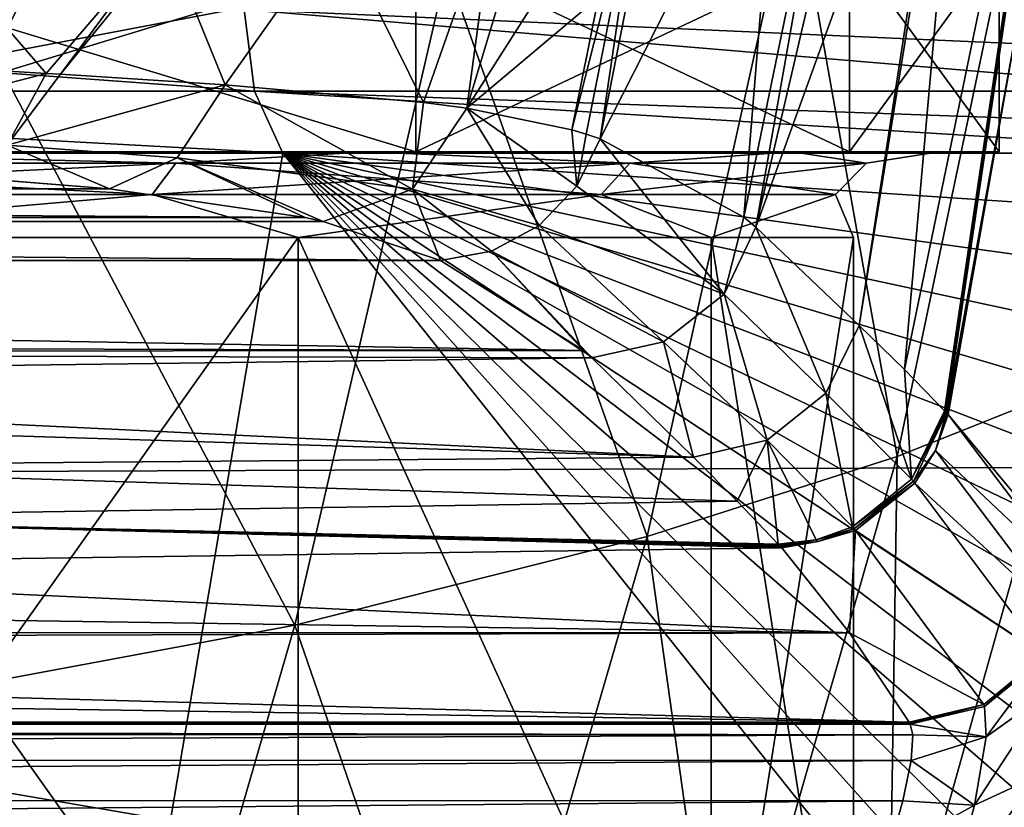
# Model space of a CAD drawing. Header units: millimetres. Extents: x -104 to 104, y -36 to 73.
# Tile 114 of 145: x 12.12 to 17.88, y 3.26 to 7.87. Entities that reach past the tile are written whole.
import ezdxf

# ---------------------------------------------------------------- set-up
doc = ezdxf.new("R2010")
doc.units = ezdxf.units.MM
doc.header["$LTSCALE"] = 33.374815
for name, color, linetype in [('151', 7, 'CONTINUOUS'), ('183', 7, 'CONTINUOUS'), ('184', 7, 'CONTINUOUS'), ('185', 7, 'CONTINUOUS'), ('186', 7, 'CONTINUOUS'), ('187', 7, 'CONTINUOUS'), ('188', 7, 'CONTINUOUS'), ('200', 7, 'CONTINUOUS'), ('201', 7, 'CONTINUOUS'), ('202', 7, 'CONTINUOUS'), ('203', 7, 'CONTINUOUS'), ('204', 7, 'CONTINUOUS'), ('211', 7, 'CONTINUOUS'), ('215', 7, 'CONTINUOUS'), ('247', 7, 'CONTINUOUS'), ('266', 7, 'CONTINUOUS'), ('354', 7, 'CONTINUOUS'), ('356', 7, 'CONTINUOUS'), ('357', 7, 'CONTINUOUS'), ('360', 7, 'CONTINUOUS'), ('371', 7, 'CONTINUOUS'), ('373', 7, 'CONTINUOUS'), ('387', 7, 'CONTINUOUS'), ('399', 7, 'CONTINUOUS')]:
    doc.layers.add(name, color=color, linetype=linetype)

msp = doc.modelspace()

# ---------------------------------------------------------------- linework, layer by layer
at = {"layer": '151', "color": 7, "linetype": 'CONTINUOUS', "true_color": 0xe6e6e6}
for points in [[(17.5435, 5.571, 36.9823), (17.9621, 7.8689, 37.0178), (17.5478, 5.5659, 36.9201), (17.5435, 5.571, 36.9823)], [(17.5478, 5.5659, 36.9201), (17.9621, 7.8689, 37.0178), (17.553, 5.5605, 36.858), (17.5478, 5.5659, 36.9201)], [(17.553, 5.5605, 36.858), (17.9621, 7.8689, 37.0178), (17.9384, 5.0974, 31.3772), (17.553, 5.5605, 36.858)]]:
    msp.add_3dface(points, dxfattribs=at)
at = {"layer": '183', "color": 7, "linetype": 'CONTINUOUS', "true_color": 0xe6e6e6}
for points in [[(-12.6494, 6.8812, 60.8586), (-11.8266, 6.947, 61.6117), (12.6494, 6.8812, 60.8586), (-12.6494, 6.8812, 60.8586)], [(12.6494, 6.8812, 60.8586), (-11.8266, 6.947, 61.6117), (11.8265, 6.9471, 61.6118), (12.6494, 6.8812, 60.8586)], [(-13.7933, 6.7124, 58.93), (-12.6494, 6.8812, 60.8586), (13.7932, 6.7124, 58.93), (-13.7933, 6.7124, 58.93)], [(13.7932, 6.7124, 58.93), (-12.6494, 6.8812, 60.8586), (12.6494, 6.8812, 60.8586), (13.7932, 6.7124, 58.93)], [(-14.585, 6.4615, 56.0615), (-13.899, 6.6884, 58.6549), (14.585, 6.4615, 56.0615), (-14.585, 6.4615, 56.0615)], [(-13.899, 6.6884, 58.6549), (-13.7933, 6.7124, 58.93), (13.899, 6.6884, 58.6549), (-13.899, 6.6884, 58.6549)], [(14.585, 6.4615, 56.0615), (-13.899, 6.6884, 58.6549), (13.899, 6.6884, 58.6549), (14.585, 6.4615, 56.0615)], [(13.899, 6.6884, 58.6549), (-13.7933, 6.7124, 58.93), (13.7932, 6.7124, 58.93), (13.899, 6.6884, 58.6549)], [(15.4199, 5.9351, 50.0448), (-14.585, 6.4615, 56.0615), (14.585, 6.4615, 56.0615), (15.4199, 5.9351, 50.0448)], [(-14.585, 6.4615, 56.0615), (15.4199, 5.9351, 50.0448), (0, 5.9787, 50.543), (-14.585, 6.4615, 56.0615)], [(0, 5.9787, 50.543), (15.4199, 5.9351, 50.0448), (3.4163, 5.9262, 49.9436), (0, 5.9787, 50.543)], [(15.4199, 5.9351, 50.0448), (15.4687, 5.8928, 49.5615), (3.4163, 5.9262, 49.9436), (15.4199, 5.9351, 50.0448)], [(3.4163, 5.9262, 49.9436), (15.4687, 5.8928, 49.5615), (6.4252, 5.7749, 48.2146), (3.4163, 5.9262, 49.9436)], [(15.4687, 5.8928, 49.5615), (16.064, 5.3106, 42.9067), (6.4252, 5.7749, 48.2146), (15.4687, 5.8928, 49.5615)], [(6.4252, 5.7749, 48.2146), (16.064, 5.3106, 42.9067), (8.6594, 5.543, 45.5634), (6.4252, 5.7749, 48.2146)], [(8.6594, 5.543, 45.5634), (16.064, 5.3106, 42.9067), (9.8479, 5.2585, 42.3119), (8.6594, 5.543, 45.5634)], [(16.064, 5.3106, 42.9067), (16.3189, 5.054, 39.9744), (9.8479, 5.2585, 42.3119), (16.064, 5.3106, 42.9067)], [(9.8479, 5.2585, 42.3119), (16.3189, 5.054, 39.9744), (9.8479, 4.9557, 38.8502), (9.8479, 5.2585, 42.3119)], [(16.3189, 5.054, 39.9744), (16.5592, 4.8023, 37.0969), (9.8479, 4.9557, 38.8502), (16.3189, 5.054, 39.9744)], [(9.8479, 4.9557, 38.8502), (16.5797, 4.781, 36.8542), (8.6594, 4.6712, 35.5988), (9.8479, 4.9557, 38.8502)], [(16.5751, 4.7864, 36.9152), (16.5797, 4.781, 36.8542), (9.8479, 4.9557, 38.8502), (16.5751, 4.7864, 36.9152)], [(16.5703, 4.7918, 36.9768), (16.5751, 4.7864, 36.9152), (9.8479, 4.9557, 38.8502), (16.5703, 4.7918, 36.9768)], [(16.5647, 4.797, 37.0368), (16.5703, 4.7918, 36.9768), (9.8479, 4.9557, 38.8502), (16.5647, 4.797, 37.0368)], [(16.5592, 4.8023, 37.0969), (16.5647, 4.797, 37.0368), (9.8479, 4.9557, 38.8502), (16.5592, 4.8023, 37.0969)], [(16.5797, 4.781, 36.8542), (16.9761, 4.2836, 31.1679), (8.6594, 4.6712, 35.5988), (16.5797, 4.781, 36.8542)], [(8.6594, 4.6712, 35.5988), (16.9761, 4.2836, 31.1679), (6.4252, 4.4393, 32.9476), (8.6594, 4.6712, 35.5988)], [(6.4252, 4.4393, 32.9476), (16.9761, 4.2836, 31.1679), (3.4162, 4.288, 31.2185), (6.4252, 4.4393, 32.9476)], [(-17.3239, 3.7623, 25.2095), (-16.9761, 4.2835, 31.1678), (17.3239, 3.7623, 25.2095), (-17.3239, 3.7623, 25.2095)], [(17.3239, 3.7623, 25.2095), (-16.9761, 4.2835, 31.1678), (0, 4.2355, 30.6191), (17.3239, 3.7623, 25.2095)], [(16.9761, 4.2836, 31.1679), (0, 4.2355, 30.6191), (3.4162, 4.288, 31.2185), (16.9761, 4.2836, 31.1679)], [(16.9761, 4.2836, 31.1679), (17.3239, 3.7623, 25.2095), (0, 4.2355, 30.6191), (16.9761, 4.2836, 31.1679)], [(-17.3304, 3.7512, 25.0834), (-17.3272, 3.7567, 25.1462), (17.3304, 3.7512, 25.0834), (-17.3304, 3.7512, 25.0834)], [(-17.3272, 3.7567, 25.1462), (-17.3239, 3.7623, 25.2095), (17.3273, 3.7568, 25.1466), (-17.3272, 3.7567, 25.1462)], [(17.3304, 3.7512, 25.0834), (-17.3272, 3.7567, 25.1462), (17.3273, 3.7568, 25.1466), (17.3304, 3.7512, 25.0834)], [(17.3273, 3.7568, 25.1466), (-17.3239, 3.7623, 25.2095), (17.3239, 3.7623, 25.2095), (17.3273, 3.7568, 25.1466)]]:
    msp.add_3dface(points, dxfattribs=at)
at = {"layer": '184', "color": 7, "linetype": 'CONTINUOUS', "true_color": 0xe6e6e6}
for points in [[(17.5435, 5.571, 36.9823), (17.4778, 5.3506, 36.871), (17.3505, 5.1709, 37.0027), (17.5435, 5.571, 36.9823)], [(17.5435, 5.571, 36.9823), (17.5478, 5.5659, 36.9201), (17.4778, 5.3506, 36.871), (17.5435, 5.571, 36.9823)], [(17.5478, 5.5659, 36.9201), (17.553, 5.5605, 36.858), (17.4778, 5.3506, 36.871), (17.5478, 5.5659, 36.9201)], [(17.4778, 5.3506, 36.871), (17.3574, 5.1595, 36.8788), (17.3505, 5.1709, 37.0027), (17.4778, 5.3506, 36.871)], [(17.3505, 5.1709, 37.0027), (17.3574, 5.1595, 36.8788), (17.0047, 4.8939, 37.001), (17.3505, 5.1709, 37.0027)], [(17.3574, 5.1595, 36.8788), (17.0116, 4.8824, 36.8775), (17.0047, 4.8939, 37.001), (17.3574, 5.1595, 36.8788)], [(17.0047, 4.8939, 37.001), (17.0116, 4.8824, 36.8775), (16.7918, 4.8181, 36.9915), (17.0047, 4.8939, 37.001)], [(17.0116, 4.8824, 36.8775), (16.5797, 4.781, 36.8542), (16.7918, 4.8181, 36.9915), (17.0116, 4.8824, 36.8775)], [(16.5751, 4.7864, 36.9152), (16.5703, 4.7918, 36.9768), (16.7918, 4.8181, 36.9915), (16.5751, 4.7864, 36.9152)], [(16.5797, 4.781, 36.8542), (16.5751, 4.7864, 36.9152), (16.7918, 4.8181, 36.9915), (16.5797, 4.781, 36.8542)]]:
    msp.add_3dface(points, dxfattribs=at)
at = {"layer": '185', "color": 7, "linetype": 'CONTINUOUS', "true_color": 0xe6e6e6}
for points in [[(17.553, 5.5605, 36.858), (18.3022, 4.5704, 25.1929), (17.4778, 5.3506, 36.871), (17.553, 5.5605, 36.858)], [(17.553, 5.5605, 36.858), (17.9384, 5.0974, 31.3772), (18.3022, 4.5704, 25.1929), (17.553, 5.5605, 36.858)], [(17.3574, 5.1595, 36.8788), (17.4778, 5.3506, 36.871), (18.2323, 4.3521, 25.2081), (17.3574, 5.1595, 36.8788)], [(17.4778, 5.3506, 36.871), (18.3022, 4.5704, 25.1929), (18.2323, 4.3521, 25.2081), (17.4778, 5.3506, 36.871)], [(17.0116, 4.8824, 36.8775), (17.3574, 5.1595, 36.8788), (18.112, 4.1535, 25.2192), (17.0116, 4.8824, 36.8775)], [(18.112, 4.1535, 25.2192), (17.3574, 5.1595, 36.8788), (18.2323, 4.3521, 25.2081), (18.112, 4.1535, 25.2192)], [(16.9761, 4.2836, 31.1679), (16.5797, 4.781, 36.8542), (17.0116, 4.8824, 36.8775), (16.9761, 4.2836, 31.1679)], [(16.9761, 4.2836, 31.1679), (17.0116, 4.8824, 36.8775), (17.7617, 3.8663, 25.2255), (16.9761, 4.2836, 31.1679)], [(17.7617, 3.8663, 25.2255), (17.0116, 4.8824, 36.8775), (18.112, 4.1535, 25.2192), (17.7617, 3.8663, 25.2255)], [(17.3239, 3.7623, 25.2095), (16.9761, 4.2836, 31.1679), (17.7617, 3.8663, 25.2255), (17.3239, 3.7623, 25.2095)]]:
    msp.add_3dface(points, dxfattribs=at)
at = {"layer": '186', "color": 7, "linetype": 'CONTINUOUS', "true_color": 0xe6e6e6}
for points in [[(17.7617, 3.8663, 25.2255), (18.112, 4.1535, 25.2192), (17.7645, 3.8529, 25.0983), (17.7617, 3.8663, 25.2255)], [(17.7645, 3.8529, 25.0983), (18.112, 4.1535, 25.2192), (18.1209, 4.1442, 25.0916), (17.7645, 3.8529, 25.0983)], [(17.3273, 3.7568, 25.1466), (17.3239, 3.7623, 25.2095), (17.7617, 3.8663, 25.2255), (17.3273, 3.7568, 25.1466)], [(17.3304, 3.7512, 25.0834), (17.3273, 3.7568, 25.1466), (17.7617, 3.8663, 25.2255), (17.3304, 3.7512, 25.0834)], [(17.3304, 3.7512, 25.0834), (17.7617, 3.8663, 25.2255), (17.7645, 3.8529, 25.0983), (17.3304, 3.7512, 25.0834)]]:
    msp.add_3dface(points, dxfattribs=at)
at = {"layer": '187', "color": 7, "linetype": 'CONTINUOUS', "true_color": 0xe6e6e6}
for points in [[(17.7645, 3.8529, 25.0983), (18.1209, 4.1442, 25.0916), (17.7741, 3.6768, 24.4807), (17.7645, 3.8529, 25.0983)], [(17.7741, 3.6768, 24.4807), (18.1209, 4.1442, 25.0916), (18.1369, 3.9355, 24.338), (17.7741, 3.6768, 24.4807)], [(17.7074, 3.2777, 23.9814), (17.7741, 3.6768, 24.4807), (18.1369, 3.9355, 24.338), (17.7074, 3.2777, 23.9814)], [(17.7074, 3.2777, 23.9814), (18.1369, 3.9355, 24.338), (18.0693, 3.4444, 23.7287), (17.7074, 3.2777, 23.9814)], [(17.3304, 3.7512, 25.0834), (17.7645, 3.8529, 25.0983), (17.7741, 3.6768, 24.4807), (17.3304, 3.7512, 25.0834)], [(17.3304, 3.7512, 25.0834), (17.7741, 3.6768, 24.4807), (17.3459, 3.6881, 24.765), (17.3304, 3.7512, 25.0834)], [(17.3459, 3.6881, 24.765), (17.7741, 3.6768, 24.4807), (17.3356, 3.5376, 24.4331), (17.3459, 3.6881, 24.765)], [(17.7741, 3.6768, 24.4807), (17.7074, 3.2777, 23.9814), (17.3356, 3.5376, 24.4331), (17.7741, 3.6768, 24.4807)], [(17.3356, 3.5376, 24.4331), (17.7074, 3.2777, 23.9814), (17.2881, 3.3016, 24.1376), (17.3356, 3.5376, 24.4331)], [(17.562, 2.7278, 23.6768), (17.7074, 3.2777, 23.9814), (18.0693, 3.4444, 23.7287), (17.562, 2.7278, 23.6768)], [(17.562, 2.7278, 23.6768), (18.0693, 3.4444, 23.7287), (17.9233, 2.7662, 23.3535), (17.562, 2.7278, 23.6768)], [(17.2881, 3.3016, 24.1376), (17.7074, 3.2777, 23.9814), (17.2021, 2.9984, 23.9102), (17.2881, 3.3016, 24.1376)], [(17.7074, 3.2777, 23.9814), (17.562, 2.7278, 23.6768), (17.2021, 2.9984, 23.9102), (17.7074, 3.2777, 23.9814)]]:
    msp.add_3dface(points, dxfattribs=at)
at = {"layer": '188', "color": 7, "linetype": 'CONTINUOUS', "true_color": 0xe6e6e6}
for points in [[(-17.3304, 3.7512, 25.0834), (17.3459, 3.6881, 24.765), (-17.3458, 3.6894, 24.7689), (-17.3304, 3.7512, 25.0834)], [(-17.3304, 3.7512, 25.0834), (17.3304, 3.7512, 25.0834), (17.3459, 3.6881, 24.765), (-17.3304, 3.7512, 25.0834)], [(-17.3458, 3.6894, 24.7689), (17.3459, 3.6881, 24.765), (-17.3358, 3.5391, 24.4356), (-17.3458, 3.6894, 24.7689)], [(17.3459, 3.6881, 24.765), (17.3356, 3.5376, 24.4331), (-17.3358, 3.5391, 24.4356), (17.3459, 3.6881, 24.765)], [(-17.3358, 3.5391, 24.4356), (17.3356, 3.5376, 24.4331), (-17.2886, 3.3035, 24.1395), (-17.3358, 3.5391, 24.4356)], [(17.3356, 3.5376, 24.4331), (17.2881, 3.3016, 24.1376), (-17.2886, 3.3035, 24.1395), (17.3356, 3.5376, 24.4331)], [(-17.2886, 3.3035, 24.1395), (17.2881, 3.3016, 24.1376), (-17.2028, 3.0005, 23.9114), (-17.2886, 3.3035, 24.1395)], [(17.2881, 3.3016, 24.1376), (17.2021, 2.9984, 23.9102), (-17.2028, 3.0005, 23.9114), (17.2881, 3.3016, 24.1376)]]:
    msp.add_3dface(points, dxfattribs=at)
at = {"layer": '200', "color": 7, "linetype": 'CONTINUOUS', "true_color": 0xe6e6e6}
for points in [[(17.5308, 5.5823, 37.1058), (17.539, 5.5762, 37.0437), (17.3387, 5.1823, 37.1256), (17.5308, 5.5823, 37.1058)], [(17.539, 5.5762, 37.0437), (17.5435, 5.571, 36.9823), (17.3387, 5.1823, 37.1256), (17.539, 5.5762, 37.0437)], [(17.5435, 5.571, 36.9823), (17.3505, 5.1709, 37.0027), (17.3387, 5.1823, 37.1256), (17.5435, 5.571, 36.9823)], [(17.3387, 5.1823, 37.1256), (17.3505, 5.1709, 37.0027), (16.9934, 4.9046, 37.1225), (17.3387, 5.1823, 37.1256)], [(17.3505, 5.1709, 37.0027), (17.0047, 4.8939, 37.001), (16.9934, 4.9046, 37.1225), (17.3505, 5.1709, 37.0027)], [(16.9934, 4.9046, 37.1225), (17.0047, 4.8939, 37.001), (16.7806, 4.8287, 37.1123), (16.9934, 4.9046, 37.1225)], [(17.0047, 4.8939, 37.001), (16.7918, 4.8181, 36.9915), (16.7806, 4.8287, 37.1123), (17.0047, 4.8939, 37.001)], [(16.5647, 4.797, 37.0368), (16.5592, 4.8023, 37.0969), (16.7806, 4.8287, 37.1123), (16.5647, 4.797, 37.0368)], [(16.5703, 4.7918, 36.9768), (16.5647, 4.797, 37.0368), (16.7806, 4.8287, 37.1123), (16.5703, 4.7918, 36.9768)], [(16.7918, 4.8181, 36.9915), (16.5703, 4.7918, 36.9768), (16.7806, 4.8287, 37.1123), (16.7918, 4.8181, 36.9915)]]:
    msp.add_3dface(points, dxfattribs=at)
at = {"layer": '201', "color": 7, "linetype": 'CONTINUOUS', "true_color": 0xe6e6e6}
for points in [[(17.0328, 6.0819, 42.9243), (17.3387, 5.1823, 37.1256), (16.8376, 5.6853, 42.9421), (17.0328, 6.0819, 42.9243)], [(17.2969, 5.8242, 39.9519), (17.3387, 5.1823, 37.1256), (17.0328, 6.0819, 42.9243), (17.2969, 5.8242, 39.9519)], [(17.5308, 5.5823, 37.1058), (17.3387, 5.1823, 37.1256), (17.2969, 5.8242, 39.9519), (17.5308, 5.5823, 37.1058)], [(16.8376, 5.6853, 42.9421), (16.9934, 4.9046, 37.1225), (16.4938, 5.4115, 42.9359), (16.8376, 5.6853, 42.9421)], [(17.3387, 5.1823, 37.1256), (16.9934, 4.9046, 37.1225), (16.8376, 5.6853, 42.9421), (17.3387, 5.1823, 37.1256)], [(16.3189, 5.054, 39.9744), (16.064, 5.3106, 42.9067), (16.4938, 5.4115, 42.9359), (16.3189, 5.054, 39.9744)], [(16.5592, 4.8023, 37.0969), (16.3189, 5.054, 39.9744), (16.4938, 5.4115, 42.9359), (16.5592, 4.8023, 37.0969)], [(16.7806, 4.8287, 37.1123), (16.5592, 4.8023, 37.0969), (16.4938, 5.4115, 42.9359), (16.7806, 4.8287, 37.1123)], [(16.9934, 4.9046, 37.1225), (16.7806, 4.8287, 37.1123), (16.4938, 5.4115, 42.9359), (16.9934, 4.9046, 37.1225)]]:
    msp.add_3dface(points, dxfattribs=at)
at = {"layer": '202', "color": 7, "linetype": 'CONTINUOUS', "true_color": 0xe6e6e6}
for points in [[(15.519, 7.1729, 56.1901), (16.2436, 6.2646, 49.5679), (15.3812, 6.8963, 56.194), (15.519, 7.1729, 56.1901)], [(16.3572, 6.7139, 50.328), (16.2436, 6.2646, 49.5679), (15.519, 7.1729, 56.1901), (16.3572, 6.7139, 50.328)], [(15.3812, 6.8963, 56.194), (16.2436, 6.2646, 49.5679), (15.1622, 6.6652, 56.1722), (15.3812, 6.8963, 56.194)], [(16.4281, 6.6556, 49.6266), (16.2436, 6.2646, 49.5679), (16.3572, 6.7139, 50.328), (16.4281, 6.6556, 49.6266)], [(15.1622, 6.6652, 56.1722), (15.8889, 5.9854, 49.5578), (14.8829, 6.5164, 56.1254), (15.1622, 6.6652, 56.1722)], [(16.2436, 6.2646, 49.5679), (15.8889, 5.9854, 49.5578), (15.1622, 6.6652, 56.1722), (16.2436, 6.2646, 49.5679)], [(16.8376, 5.6853, 42.9421), (16.2436, 6.2646, 49.5679), (16.4281, 6.6556, 49.6266), (16.8376, 5.6853, 42.9421)], [(17.0328, 6.0819, 42.9243), (16.8376, 5.6853, 42.9421), (16.4281, 6.6556, 49.6266), (17.0328, 6.0819, 42.9243)], [(15.4199, 5.9351, 50.0448), (14.585, 6.4615, 56.0615), (14.8829, 6.5164, 56.1254), (15.4199, 5.9351, 50.0448)], [(15.4687, 5.8928, 49.5615), (15.4199, 5.9351, 50.0448), (14.8829, 6.5164, 56.1254), (15.4687, 5.8928, 49.5615)], [(15.8889, 5.9854, 49.5578), (15.4687, 5.8928, 49.5615), (14.8829, 6.5164, 56.1254), (15.8889, 5.9854, 49.5578)], [(16.4938, 5.4115, 42.9359), (15.8889, 5.9854, 49.5578), (16.2436, 6.2646, 49.5679), (16.4938, 5.4115, 42.9359)], [(16.8376, 5.6853, 42.9421), (16.4938, 5.4115, 42.9359), (16.2436, 6.2646, 49.5679), (16.8376, 5.6853, 42.9421)], [(16.064, 5.3106, 42.9067), (15.4687, 5.8928, 49.5615), (15.8889, 5.9854, 49.5578), (16.064, 5.3106, 42.9067)], [(16.4938, 5.4115, 42.9359), (16.064, 5.3106, 42.9067), (15.8889, 5.9854, 49.5578), (16.4938, 5.4115, 42.9359)]]:
    msp.add_3dface(points, dxfattribs=at)
at = {"layer": '203', "color": 7, "linetype": 'CONTINUOUS', "true_color": 0xe6e6e6}
for points in [[(13.3265, 7.4885, 61.3962), (14.4217, 6.8787, 58.844), (13.0445, 7.0621, 61.195), (13.3265, 7.4885, 61.3962)], [(14.4853, 7.3858, 59.5968), (14.4217, 6.8787, 58.844), (13.3265, 7.4885, 61.3962), (14.4853, 7.3858, 59.5968)], [(14.7392, 7.3517, 58.9989), (14.4217, 6.8787, 58.844), (14.4853, 7.3858, 59.5968), (14.7392, 7.3517, 58.9989)], [(15.1622, 6.6652, 56.1722), (14.4217, 6.8787, 58.844), (14.7392, 7.3517, 58.9989), (15.1622, 6.6652, 56.1722)], [(15.3812, 6.8963, 56.194), (15.1622, 6.6652, 56.1722), (14.7392, 7.3517, 58.9989), (15.3812, 6.8963, 56.194)], [(15.3812, 6.8963, 56.194), (14.7392, 7.3517, 58.9989), (15.3525, 7.2256, 56.9463), (15.3812, 6.8963, 56.194)], [(15.4363, 7.2004, 56.5727), (15.3812, 6.8963, 56.194), (15.3525, 7.2256, 56.9463), (15.4363, 7.2004, 56.5727)], [(15.519, 7.1729, 56.1901), (15.3812, 6.8963, 56.194), (15.4363, 7.2004, 56.5727), (15.519, 7.1729, 56.1901)], [(13.7932, 6.7124, 58.93), (12.6494, 6.8812, 60.8586), (13.0445, 7.0621, 61.195), (13.7932, 6.7124, 58.93)], [(13.899, 6.6884, 58.6549), (13.7932, 6.7124, 58.93), (13.0445, 7.0621, 61.195), (13.899, 6.6884, 58.6549)], [(14.4217, 6.8787, 58.844), (13.899, 6.6884, 58.6549), (13.0445, 7.0621, 61.195), (14.4217, 6.8787, 58.844)], [(14.585, 6.4615, 56.0615), (13.899, 6.6884, 58.6549), (14.4217, 6.8787, 58.844), (14.585, 6.4615, 56.0615)], [(14.8829, 6.5164, 56.1254), (14.585, 6.4615, 56.0615), (14.4217, 6.8787, 58.844), (14.8829, 6.5164, 56.1254)], [(15.1622, 6.6652, 56.1722), (14.8829, 6.5164, 56.1254), (14.4217, 6.8787, 58.844), (15.1622, 6.6652, 56.1722)]]:
    msp.add_3dface(points, dxfattribs=at)
at = {"layer": '204', "color": 7, "linetype": 'CONTINUOUS', "true_color": 0xe6e6e6}
for points in [[(11.0464, 7.6301, 63.0425), (12.2789, 7.5551, 62.3334), (10.8945, 7.1969, 62.7432), (11.0464, 7.6301, 63.0425)], [(12.2789, 7.5551, 62.3334), (12.0509, 7.1355, 62.0767), (10.8945, 7.1969, 62.7432), (12.2789, 7.5551, 62.3334)], [(12.0509, 7.1355, 62.0767), (12.2789, 7.5551, 62.3334), (12.3636, 7.5498, 62.272), (12.0509, 7.1355, 62.0767)], [(13.3265, 7.4885, 61.3962), (12.0509, 7.1355, 62.0767), (12.3636, 7.5498, 62.272), (13.3265, 7.4885, 61.3962)], [(13.3265, 7.4885, 61.3962), (13.0445, 7.0621, 61.195), (12.0509, 7.1355, 62.0767), (13.3265, 7.4885, 61.3962)], [(12.6494, 6.8812, 60.8586), (11.7475, 6.9521, 61.669), (12.0509, 7.1355, 62.0767), (12.6494, 6.8812, 60.8586)], [(13.0445, 7.0621, 61.195), (12.6494, 6.8812, 60.8586), (12.0509, 7.1355, 62.0767), (13.0445, 7.0621, 61.195)], [(12.6494, 6.8812, 60.8586), (11.8265, 6.9471, 61.6118), (11.7475, 6.9521, 61.669), (12.6494, 6.8812, 60.8586)]]:
    msp.add_3dface(points, dxfattribs=at)
at = {"layer": '211', "color": 7, "linetype": 'CONTINUOUS', "true_color": 0xe6e6e6}
for points in [[(15.5084, 8.0003, 57.2502), (14.7392, 7.3517, 58.9989), (15.6623, 8.8032, 57.5433), (15.5084, 8.0003, 57.2502)], [(15.6623, 8.8032, 57.5433), (14.7392, 7.3517, 58.9989), (15.1248, 8.634, 59.1312), (15.6623, 8.8032, 57.5433)], [(15.1248, 8.634, 59.1312), (14.7392, 7.3517, 58.9989), (14.9053, 8.5786, 59.637), (15.1248, 8.634, 59.1312)], [(14.9053, 8.5786, 59.637), (14.4853, 7.3858, 59.5968), (13.9781, 8.4118, 61.1812), (14.9053, 8.5786, 59.637)], [(14.7392, 7.3517, 58.9989), (14.4853, 7.3858, 59.5968), (14.9053, 8.5786, 59.637), (14.7392, 7.3517, 58.9989)], [(13.9781, 8.4118, 61.1812), (13.3265, 7.4885, 61.3962), (12.9885, 8.3194, 62.1893), (13.9781, 8.4118, 61.1812)], [(14.4853, 7.3858, 59.5968), (13.3265, 7.4885, 61.3962), (13.9781, 8.4118, 61.1812), (14.4853, 7.3858, 59.5968)], [(12.9312, 8.316, 62.235), (12.2789, 7.5551, 62.3334), (11.6608, 8.2739, 63.0302), (12.9312, 8.316, 62.235)], [(12.3636, 7.5498, 62.272), (12.2789, 7.5551, 62.3334), (12.9312, 8.316, 62.235), (12.3636, 7.5498, 62.272)], [(13.3265, 7.4885, 61.3962), (12.3636, 7.5498, 62.272), (12.9885, 8.3194, 62.1893), (13.3265, 7.4885, 61.3962)], [(12.9885, 8.3194, 62.1893), (12.3636, 7.5498, 62.272), (12.9312, 8.316, 62.235), (12.9885, 8.3194, 62.1893)], [(12.2789, 7.5551, 62.3334), (11.0464, 7.6301, 63.0425), (11.6608, 8.2739, 63.0302), (12.2789, 7.5551, 62.3334)], [(15.3525, 7.2256, 56.9463), (14.7392, 7.3517, 58.9989), (15.5084, 8.0003, 57.2502), (15.3525, 7.2256, 56.9463)]]:
    msp.add_3dface(points, dxfattribs=at)
at = {"layer": '215', "color": 7, "linetype": 'CONTINUOUS', "true_color": 0xe6e6e6}
for points in [[(17.5308, 5.5823, 37.1058), (17.2969, 5.8242, 39.9519), (18.2475, 10.4199, 37.1994), (17.5308, 5.5823, 37.1058)], [(18.2475, 10.4199, 37.1994), (17.2969, 5.8242, 39.9519), (17.6682, 10.0116, 43.4357), (18.2475, 10.4199, 37.1994)], [(17.539, 5.5762, 37.0437), (17.5308, 5.5823, 37.1058), (18.253, 10.4243, 37.126), (17.539, 5.5762, 37.0437)], [(18.253, 10.4243, 37.126), (17.5308, 5.5823, 37.1058), (18.2475, 10.4199, 37.1994), (18.253, 10.4243, 37.126)], [(18.2598, 10.4287, 37.0529), (17.5435, 5.571, 36.9823), (17.539, 5.5762, 37.0437), (18.2598, 10.4287, 37.0529)], [(18.2598, 10.4287, 37.0529), (17.539, 5.5762, 37.0437), (18.253, 10.4243, 37.126), (18.2598, 10.4287, 37.0529)], [(18.2598, 10.4287, 37.0529), (17.9621, 7.8689, 37.0178), (17.5435, 5.571, 36.9823), (18.2598, 10.4287, 37.0529)], [(17.0328, 6.0819, 42.9243), (16.4281, 6.6556, 49.6266), (17.6341, 9.9874, 43.7751), (17.0328, 6.0819, 42.9243)], [(17.6341, 9.9874, 43.7751), (16.4281, 6.6556, 49.6266), (17.1183, 9.6108, 48.7314), (17.6341, 9.9874, 43.7751)], [(17.2969, 5.8242, 39.9519), (17.0328, 6.0819, 42.9243), (17.6682, 10.0116, 43.4357), (17.2969, 5.8242, 39.9519)], [(17.6682, 10.0116, 43.4357), (17.0328, 6.0819, 42.9243), (17.6341, 9.9874, 43.7751), (17.6682, 10.0116, 43.4357)], [(17.1183, 9.6108, 48.7314), (16.4281, 6.6556, 49.6266), (16.9277, 9.4731, 50.3945), (17.1183, 9.6108, 48.7314)], [(16.4281, 6.6556, 49.6266), (16.3572, 6.7139, 50.328), (16.9277, 9.4731, 50.3945), (16.4281, 6.6556, 49.6266)], [(16.9277, 9.4731, 50.3945), (16.3572, 6.7139, 50.328), (16.5618, 9.2323, 53.1406), (16.9277, 9.4731, 50.3945)], [(16.3572, 6.7139, 50.328), (15.519, 7.1729, 56.1901), (16.5618, 9.2323, 53.1406), (16.3572, 6.7139, 50.328)], [(15.519, 7.1729, 56.1901), (15.8541, 8.8771, 56.8239), (16.5618, 9.2323, 53.1406), (15.519, 7.1729, 56.1901)], [(15.519, 7.1729, 56.1901), (15.7632, 8.8407, 57.1794), (15.8541, 8.8771, 56.8239), (15.519, 7.1729, 56.1901)], [(15.4363, 7.2004, 56.5727), (15.3525, 7.2256, 56.9463), (15.7632, 8.8407, 57.1794), (15.4363, 7.2004, 56.5727)], [(15.3525, 7.2256, 56.9463), (15.5084, 8.0003, 57.2502), (15.7632, 8.8407, 57.1794), (15.3525, 7.2256, 56.9463)], [(15.519, 7.1729, 56.1901), (15.4363, 7.2004, 56.5727), (15.7632, 8.8407, 57.1794), (15.519, 7.1729, 56.1901)]]:
    msp.add_3dface(points, dxfattribs=at)
at = {"layer": '247', "color": 7, "linetype": 'CONTINUOUS', "true_color": 0xe6e6e6}
for points in [[(13.6954, 11.0468, 66.4139), (12.013, 11.0327, 67.0436), (11.9721, 7.6644, 66.1317), (13.6954, 11.0468, 66.4139)], [(14.6214, 8.1678, 64.9049), (13.6954, 11.0468, 66.4139), (11.9721, 7.6644, 66.1317), (14.6214, 8.1678, 64.9049)], [(18.0722, 9.2111, 60.6374), (16.65, 8.7026, 63.0789), (17.2548, 5.3144, 59.2617), (18.0722, 9.2111, 60.6374)], [(18.237, 5.7068, 56.3705), (18.0722, 9.2111, 60.6374), (17.2548, 5.3144, 59.2617), (18.237, 5.7068, 56.3705)], [(16.65, 8.7026, 63.0789), (14.6214, 8.1678, 64.9049), (15.7927, 4.8481, 61.6815), (16.65, 8.7026, 63.0789)], [(17.2548, 5.3144, 59.2617), (16.65, 8.7026, 63.0789), (15.7927, 4.8481, 61.6815), (17.2548, 5.3144, 59.2617)], [(14.6214, 8.1678, 64.9049), (11.9721, 7.6644, 66.1317), (13.733, 4.3286, 63.4887), (14.6214, 8.1678, 64.9049)], [(15.7927, 4.8481, 61.6815), (14.6214, 8.1678, 64.9049), (13.733, 4.3286, 63.4887), (15.7927, 4.8481, 61.6815)], [(13.733, 4.3286, 63.4887), (11.9721, 7.6644, 66.1317), (11.1167, 3.8411, 64.6887), (13.733, 4.3286, 63.4887)], [(18.237, 5.7068, 56.3705), (17.2548, 5.3144, 59.2617), (17.2043, 2.0327, 54.7174), (18.237, 5.7068, 56.3705)], [(17.9116, 2.2709, 51.6678), (18.237, 5.7068, 56.3705), (17.2043, 2.0327, 54.7174), (17.9116, 2.2709, 51.6678)], [(17.2548, 5.3144, 59.2617), (15.7927, 4.8481, 61.6815), (16.2274, 1.7353, 57.4776), (17.2548, 5.3144, 59.2617)], [(17.2043, 2.0327, 54.7174), (17.2548, 5.3144, 59.2617), (16.2274, 1.7353, 57.4776), (17.2043, 2.0327, 54.7174)], [(15.7927, 4.8481, 61.6815), (13.733, 4.3286, 63.4887), (14.769, 1.3263, 59.8167), (15.7927, 4.8481, 61.6815)], [(16.2274, 1.7353, 57.4776), (15.7927, 4.8481, 61.6815), (14.769, 1.3263, 59.8167), (16.2274, 1.7353, 57.4776)], [(13.733, 4.3286, 63.4887), (11.1167, 3.8411, 64.6887), (12.7197, 0.8346, 61.5491), (13.733, 4.3286, 63.4887)], [(14.769, 1.3263, 59.8167), (13.733, 4.3286, 63.4887), (12.7197, 0.8346, 61.5491), (14.769, 1.3263, 59.8167)], [(12.7197, 0.8346, 61.5491), (11.1167, 3.8411, 64.6887), (10.1735, 0.3762, 62.6684), (12.7197, 0.8346, 61.5491)]]:
    msp.add_3dface(points, dxfattribs=at)
at = {"layer": '266', "color": 7, "linetype": 'CONTINUOUS', "true_color": 0xe6e6e6}
for points in [[(29.0932, 15.209, -68.087), (28.4409, 5.2907, -68.0795), (11.9968, 15.1876, -68.0868), (29.0932, 15.209, -68.087)], [(3.98, 15.1807, -68.0868), (28.4409, 5.2907, -68.0795), (0, 15.1731, -68.0868), (3.98, 15.1807, -68.0868)], [(0, 15.1731, -68.0868), (28.4409, 5.2907, -68.0795), (0, 5.1823, -68.077), (0, 15.1731, -68.0868)], [(5.906, 15.1848, -68.0868), (28.4409, 5.2907, -68.0795), (3.98, 15.1807, -68.0868), (5.906, 15.1848, -68.0868)], [(7.9818, 15.188, -68.0868), (28.4409, 5.2907, -68.0795), (5.906, 15.1848, -68.0868), (7.9818, 15.188, -68.0868)], [(11.9968, 15.1876, -68.0868), (28.4409, 5.2907, -68.0795), (7.9818, 15.188, -68.0868), (11.9968, 15.1876, -68.0868)], [(28.4409, 5.2907, -68.0795), (28.4409, -2.6476, -68.0421), (0, 5.1823, -68.077), (28.4409, 5.2907, -68.0795)], [(0, 5.1823, -68.077), (28.4409, -2.6476, -68.0421), (0, -3.1423, -68.0328), (0, 5.1823, -68.077)]]:
    msp.add_3dface(points, dxfattribs=at)
at = {"layer": '354', "color": 7, "linetype": 'CONTINUOUS', "true_color": 0xe6e6e6}
for points in [[(10.4916, 8.2965, -29.8447), (14.4413, 8.2965, -33.7944), (10.4917, 7.0965, -29.8448), (10.4916, 8.2965, -29.8447)], [(14.4413, 7.0965, -54.7773), (10.4917, 8.2965, -58.727), (10.4916, 7.0965, -58.727), (14.4413, 7.0965, -54.7773)], [(10.4917, 7.0965, -29.8448), (14.4413, 8.2965, -33.7944), (14.4413, 7.0965, -33.7944), (10.4917, 7.0965, -29.8448)], [(14.4413, 8.2965, -54.7773), (10.4917, 8.2965, -58.727), (14.4413, 7.0965, -54.7773), (14.4413, 8.2965, -54.7773)], [(14.4413, 8.2965, -33.7944), (16.9762, 8.2965, -38.7698), (14.4413, 7.0965, -33.7944), (14.4413, 8.2965, -33.7944)], [(14.4413, 7.0965, -33.7944), (16.9762, 8.2965, -38.7698), (16.9762, 7.0965, -38.7698), (14.4413, 7.0965, -33.7944)], [(16.9762, 8.2965, -49.802), (14.4413, 8.2965, -54.7773), (16.9762, 7.0965, -49.802), (16.9762, 8.2965, -49.802)], [(16.9762, 7.0965, -49.802), (14.4413, 8.2965, -54.7773), (14.4413, 7.0965, -54.7773), (16.9762, 7.0965, -49.802)], [(16.9762, 8.2965, -38.7698), (17.85, 8.2965, -44.2859), (16.9762, 7.0965, -38.7698), (16.9762, 8.2965, -38.7698)], [(17.85, 8.2965, -44.2859), (16.9762, 8.2965, -49.802), (17.85, 7.0965, -44.2859), (17.85, 8.2965, -44.2859)], [(16.9762, 7.0965, -38.7698), (17.85, 8.2965, -44.2859), (17.85, 7.0965, -44.2859), (16.9762, 7.0965, -38.7698)], [(17.85, 7.0965, -44.2859), (16.9762, 8.2965, -49.802), (16.9762, 7.0965, -49.802), (17.85, 7.0965, -44.2859)]]:
    msp.add_3dface(points, dxfattribs=at)
at = {"layer": '356', "color": 7, "linetype": 'CONTINUOUS', "true_color": 0xe6e6e6}
for points in [[(14.1565, 7.0965, -54.5739), (10.4916, 7.0965, -58.727), (10.2825, 7.0965, -58.4464), (14.1565, 7.0965, -54.5739)], [(10.2826, 7.0965, -30.1255), (10.4917, 7.0965, -29.8448), (14.1565, 7.0965, -33.9979), (10.2826, 7.0965, -30.1255)], [(14.4413, 7.0965, -54.7773), (10.4916, 7.0965, -58.727), (14.1565, 7.0965, -54.5739), (14.4413, 7.0965, -54.7773)], [(10.4917, 7.0965, -29.8448), (14.4413, 7.0965, -33.7944), (14.1565, 7.0965, -33.9979), (10.4917, 7.0965, -29.8448)], [(14.1565, 7.0965, -33.9979), (14.4413, 7.0965, -33.7944), (16.6429, 7.0965, -38.8766), (14.1565, 7.0965, -33.9979)], [(16.6429, 7.0965, -49.6952), (14.4413, 7.0965, -54.7773), (14.1565, 7.0965, -54.5739), (16.6429, 7.0965, -49.6952)], [(14.4413, 7.0965, -33.7944), (16.9762, 7.0965, -38.7698), (16.6429, 7.0965, -38.8766), (14.4413, 7.0965, -33.7944)], [(16.9762, 7.0965, -49.802), (14.4413, 7.0965, -54.7773), (16.6429, 7.0965, -49.6952), (16.9762, 7.0965, -49.802)], [(16.6429, 7.0965, -38.8766), (16.9762, 7.0965, -38.7698), (17.5, 7.0965, -44.2859), (16.6429, 7.0965, -38.8766)], [(17.5, 7.0965, -44.2859), (16.9762, 7.0965, -49.802), (16.6429, 7.0965, -49.6952), (17.5, 7.0965, -44.2859)], [(16.9762, 7.0965, -38.7698), (17.85, 7.0965, -44.2859), (17.5, 7.0965, -44.2859), (16.9762, 7.0965, -38.7698)], [(17.85, 7.0965, -44.2859), (16.9762, 7.0965, -49.802), (17.5, 7.0965, -44.2859), (17.85, 7.0965, -44.2859)]]:
    msp.add_3dface(points, dxfattribs=at)
at = {"layer": '357', "color": 7, "linetype": 'CONTINUOUS', "true_color": 0xe6e6e6}
for points in [[(9.3262, 7.0296, -29.7741), (10.2826, 7.0965, -30.1255), (13.0369, 7.0296, -32.9894), (9.3262, 7.0296, -29.7741)], [(13.0369, 7.0296, -55.5824), (10.2825, 7.0965, -58.4464), (9.3262, 7.0296, -58.7977), (13.0369, 7.0296, -55.5824)], [(14.1565, 7.0965, -54.5739), (10.2825, 7.0965, -58.4464), (13.0369, 7.0296, -55.5824), (14.1565, 7.0965, -54.5739)], [(10.2826, 7.0965, -30.1255), (14.1565, 7.0965, -33.9979), (13.0369, 7.0296, -32.9894), (10.2826, 7.0965, -30.1255)], [(13.0369, 7.0296, -32.9894), (14.1565, 7.0965, -33.9979), (15.6914, 7.0296, -37.1199), (13.0369, 7.0296, -32.9894)], [(15.6914, 7.0296, -51.4519), (14.1565, 7.0965, -54.5739), (13.0369, 7.0296, -55.5824), (15.6914, 7.0296, -51.4519)], [(14.1565, 7.0965, -33.9979), (16.6429, 7.0965, -38.8766), (15.6914, 7.0296, -37.1199), (14.1565, 7.0965, -33.9979)], [(16.6429, 7.0965, -49.6952), (14.1565, 7.0965, -54.5739), (15.6914, 7.0296, -51.4519), (16.6429, 7.0965, -49.6952)], [(15.6914, 7.0296, -37.1199), (16.6429, 7.0965, -38.8766), (17.0746, 7.0296, -41.8309), (15.6914, 7.0296, -37.1199)], [(17.0746, 7.0296, -46.7409), (16.6429, 7.0965, -49.6952), (15.6914, 7.0296, -51.4519), (17.0746, 7.0296, -46.7409)], [(16.6429, 7.0965, -38.8766), (17.5, 7.0965, -44.2859), (17.0746, 7.0296, -41.8309), (16.6429, 7.0965, -38.8766)], [(17.5, 7.0965, -44.2859), (16.6429, 7.0965, -49.6952), (17.0746, 7.0296, -46.7409), (17.5, 7.0965, -44.2859)], [(17.0746, 7.0296, -41.8309), (17.5, 7.0965, -44.2859), (17.0746, 7.0296, -46.7409), (17.0746, 7.0296, -41.8309)], [(9.3262, 7.0296, -29.7741), (13.0369, 7.0296, -32.9894), (9.2271, 6.8465, -29.9282), (9.3262, 7.0296, -29.7741)], [(13.0369, 7.0296, -32.9894), (12.8984, 6.8465, -33.1094), (9.2271, 6.8465, -29.9282), (13.0369, 7.0296, -32.9894)], [(9.3262, 7.0296, -58.7977), (9.2271, 6.8465, -58.6436), (12.8984, 6.8465, -55.4624), (9.3262, 7.0296, -58.7977)], [(13.0369, 7.0296, -55.5824), (9.3262, 7.0296, -58.7977), (12.8984, 6.8465, -55.4624), (13.0369, 7.0296, -55.5824)], [(13.0369, 7.0296, -32.9894), (15.6914, 7.0296, -37.1199), (12.8984, 6.8465, -33.1094), (13.0369, 7.0296, -32.9894)], [(15.6914, 7.0296, -37.1199), (15.5247, 6.8465, -37.196), (12.8984, 6.8465, -33.1094), (15.6914, 7.0296, -37.1199)], [(13.0369, 7.0296, -55.5824), (12.8984, 6.8465, -55.4624), (15.5247, 6.8465, -51.3758), (13.0369, 7.0296, -55.5824)], [(15.6914, 7.0296, -51.4519), (13.0369, 7.0296, -55.5824), (15.5247, 6.8465, -51.3758), (15.6914, 7.0296, -51.4519)], [(15.6914, 7.0296, -37.1199), (17.0746, 7.0296, -41.8309), (15.5247, 6.8465, -37.196), (15.6914, 7.0296, -37.1199)], [(17.0746, 7.0296, -41.8309), (16.8933, 6.8465, -41.857), (15.5247, 6.8465, -37.196), (17.0746, 7.0296, -41.8309)], [(15.6914, 7.0296, -51.4519), (15.5247, 6.8465, -51.3758), (16.8933, 6.8465, -46.7148), (15.6914, 7.0296, -51.4519)], [(17.0746, 7.0296, -46.7409), (15.6914, 7.0296, -51.4519), (16.8933, 6.8465, -46.7148), (17.0746, 7.0296, -46.7409)], [(17.0746, 7.0296, -41.8309), (17.0746, 7.0296, -46.7409), (16.8933, 6.8465, -41.857), (17.0746, 7.0296, -41.8309)], [(17.0746, 7.0296, -46.7409), (16.8933, 6.8465, -46.7148), (16.8933, 6.8465, -41.857), (17.0746, 7.0296, -46.7409)], [(12.8984, 6.8465, -33.1094), (9.9923, 6.5965, -30.5326), (9.2271, 6.8465, -29.9282), (12.8984, 6.8465, -33.1094)], [(9.2271, 6.8465, -58.6436), (9.9923, 6.5965, -58.0392), (12.8984, 6.8465, -55.4624), (9.2271, 6.8465, -58.6436)], [(13.7533, 6.5965, -34.2935), (9.9923, 6.5965, -30.5326), (12.8984, 6.8465, -33.1094), (13.7533, 6.5965, -34.2935)], [(9.9923, 6.5965, -58.0392), (13.7533, 6.5965, -54.2782), (12.8984, 6.8465, -55.4624), (9.9923, 6.5965, -58.0392)], [(15.5247, 6.8465, -37.196), (13.7533, 6.5965, -34.2935), (12.8984, 6.8465, -33.1094), (15.5247, 6.8465, -37.196)], [(12.8984, 6.8465, -55.4624), (13.7533, 6.5965, -54.2782), (15.5247, 6.8465, -51.3758), (12.8984, 6.8465, -55.4624)], [(16.168, 6.5965, -39.0326), (13.7533, 6.5965, -34.2935), (15.5247, 6.8465, -37.196), (16.168, 6.5965, -39.0326)], [(13.7533, 6.5965, -54.2782), (16.168, 6.5965, -49.5392), (15.5247, 6.8465, -51.3758), (13.7533, 6.5965, -54.2782)], [(16.8933, 6.8465, -41.857), (16.168, 6.5965, -39.0326), (15.5247, 6.8465, -37.196), (16.8933, 6.8465, -41.857)], [(15.5247, 6.8465, -51.3758), (16.168, 6.5965, -49.5392), (16.8933, 6.8465, -46.7148), (15.5247, 6.8465, -51.3758)], [(17, 6.5965, -44.2859), (16.168, 6.5965, -39.0326), (16.8933, 6.8465, -41.857), (17, 6.5965, -44.2859)], [(16.168, 6.5965, -49.5392), (17, 6.5965, -44.2859), (16.8933, 6.8465, -46.7148), (16.168, 6.5965, -49.5392)], [(16.8933, 6.8465, -46.7148), (17, 6.5965, -44.2859), (16.8933, 6.8465, -41.857), (16.8933, 6.8465, -46.7148)]]:
    msp.add_3dface(points, dxfattribs=at)
at = {"layer": '360', "color": 7, "linetype": 'CONTINUOUS', "true_color": 0xe6e6e6}
for points in [[(9.992, 1.2965, -58.0394), (13.7535, 1.2965, -54.2779), (9.9923, 6.5965, -58.0392), (9.992, 1.2965, -58.0394)], [(13.7535, 1.2965, -34.2939), (9.992, 1.2965, -30.5324), (13.7533, 6.5965, -34.2935), (13.7535, 1.2965, -34.2939)], [(9.992, 1.2965, -30.5324), (9.9923, 6.5965, -30.5326), (13.7533, 6.5965, -34.2935), (9.992, 1.2965, -30.5324)], [(13.7535, 1.2965, -54.2779), (13.7533, 6.5965, -54.2782), (9.9923, 6.5965, -58.0392), (13.7535, 1.2965, -54.2779)], [(13.7535, 1.2965, -54.2779), (16.1678, 1.2965, -49.5395), (13.7533, 6.5965, -54.2782), (13.7535, 1.2965, -54.2779)], [(16.1678, 1.2965, -49.5395), (16.168, 6.5965, -49.5392), (13.7533, 6.5965, -54.2782), (16.1678, 1.2965, -49.5395)], [(16.1678, 1.2965, -39.0322), (13.7535, 1.2965, -34.2939), (13.7533, 6.5965, -34.2935), (16.1678, 1.2965, -39.0322)], [(16.1678, 1.2965, -39.0322), (13.7533, 6.5965, -34.2935), (16.168, 6.5965, -39.0326), (16.1678, 1.2965, -39.0322)], [(16.1678, 1.2965, -49.5395), (17, 1.2965, -44.2859), (16.168, 6.5965, -49.5392), (16.1678, 1.2965, -49.5395)], [(17, 1.2965, -44.2859), (16.1678, 1.2965, -39.0322), (17, 6.5965, -44.2859), (17, 1.2965, -44.2859)], [(16.1678, 1.2965, -39.0322), (16.168, 6.5965, -39.0326), (17, 6.5965, -44.2859), (16.1678, 1.2965, -39.0322)], [(17, 1.2965, -44.2859), (17, 6.5965, -44.2859), (16.168, 6.5965, -49.5392), (17, 1.2965, -44.2859)]]:
    msp.add_3dface(points, dxfattribs=at)
at = {"layer": '371', "color": 7, "linetype": 'CONTINUOUS', "true_color": 0xe6e6e6}
msp.add_3dface([(12.8868, 3.2073, 44.9506), (10.9622, 1.2204, 48.916), (10.9621, 3.5365, 48.7134), (12.8868, 3.2073, 44.9506)], dxfattribs=at)
at = {"layer": '373', "color": 7, "linetype": 'CONTINUOUS', "true_color": 0xe6e6e6}
for points in [[(10.9621, 2.1482, 32.845), (12.8868, 2.4774, 36.6078), (10.9621, 3.5365, 48.7134), (10.9621, 2.1482, 32.845)], [(12.8868, 2.4774, 36.6078), (12.8868, 3.2073, 44.9506), (10.9621, 3.5365, 48.7134), (12.8868, 2.4774, 36.6078)]]:
    msp.add_3dface(points, dxfattribs=at)
at = {"layer": '387', "color": 7, "linetype": 'CONTINUOUS', "true_color": 0xe6e6e6}
for points in [[(12.6438, 1.0371, -9.7162), (7.07, 7.0888, -17.755), (6.4203, 1.0371, -8.0408), (12.6438, 1.0371, -9.7162)], [(13.6633, 7.0888, -20.4702), (7.07, 7.0888, -17.755), (12.6438, 1.0371, -9.7162), (13.6633, 7.0888, -20.4702)], [(18.4796, 1.0371, -12.4514), (13.6633, 7.0888, -20.4702), (12.6438, 1.0371, -9.7162), (18.4796, 1.0371, -12.4514)], [(19.2978, 6.7124, -23.945), (19.335, 7.0888, -24.7915), (13.6633, 7.0888, -20.4702), (19.2978, 6.7124, -23.945)], [(18.4796, 1.0371, -12.4514), (18.5934, 1.5897, -13.5112), (13.6633, 7.0888, -20.4702), (18.4796, 1.0371, -12.4514)], [(18.5934, 1.5897, -13.5112), (18.6947, 2.1231, -14.542), (13.6633, 7.0888, -20.4702), (18.5934, 1.5897, -13.5112)], [(18.6947, 2.1231, -14.542), (18.7847, 2.6375, -15.5439), (13.6633, 7.0888, -20.4702), (18.6947, 2.1231, -14.542)], [(18.7847, 2.6375, -15.5439), (18.8648, 3.1327, -16.5169), (13.6633, 7.0888, -20.4702), (18.7847, 2.6375, -15.5439)], [(18.8648, 3.1327, -16.5169), (18.9363, 3.6086, -17.4611), (13.6633, 7.0888, -20.4702), (18.8648, 3.1327, -16.5169)], [(18.9363, 3.6086, -17.4611), (19.0001, 4.0656, -18.377), (13.6633, 7.0888, -20.4702), (18.9363, 3.6086, -17.4611)], [(19.0001, 4.0656, -18.377), (19.0568, 4.5042, -19.2656), (13.6633, 7.0888, -20.4702), (19.0001, 4.0656, -18.377)], [(19.0568, 4.5042, -19.2656), (19.1161, 4.9916, -20.2664), (13.6633, 7.0888, -20.4702), (19.0568, 4.5042, -19.2656)], [(19.1161, 4.9916, -20.2664), (19.1696, 5.4539, -21.2307), (13.6633, 7.0888, -20.4702), (19.1161, 4.9916, -20.2664)], [(19.1696, 5.4539, -21.2307), (19.2169, 5.8944, -22.1644), (13.6633, 7.0888, -20.4702), (19.1696, 5.4539, -21.2307)], [(19.2169, 5.8944, -22.1644), (19.2589, 6.3143, -23.0695), (13.6633, 7.0888, -20.4702), (19.2169, 5.8944, -22.1644)], [(19.2589, 6.3143, -23.0695), (19.2978, 6.7124, -23.945), (13.6633, 7.0888, -20.4702), (19.2589, 6.3143, -23.0695)]]:
    msp.add_3dface(points, dxfattribs=at)
at = {"layer": '399', "color": 7, "linetype": 'CONTINUOUS', "true_color": 0xe6e6e6}
for points in [[(13.4364, 7.9284, -20.8666), (6.9527, 7.9284, -18.1964), (13.4967, 7.4505, -20.761), (13.4364, 7.9284, -20.8666)], [(13.4967, 7.4505, -20.761), (6.9527, 7.9284, -18.1964), (6.9839, 7.4505, -18.0789), (13.4967, 7.4505, -20.761)], [(19.0139, 7.9284, -25.1163), (13.4364, 7.9284, -20.8666), (19.0355, 7.6818, -25.0943), (19.0139, 7.9284, -25.1163)], [(19.0355, 7.6818, -25.0943), (13.4364, 7.9284, -20.8666), (19.0992, 7.4505, -25.0298), (19.0355, 7.6818, -25.0943)], [(19.0992, 7.4505, -25.0298), (13.4364, 7.9284, -20.8666), (13.4967, 7.4505, -20.761), (19.0992, 7.4505, -25.0298)], [(7.07, 7.0888, -17.755), (13.6633, 7.0888, -20.4702), (6.9839, 7.4505, -18.0789), (7.07, 7.0888, -17.755)], [(13.6633, 7.0888, -20.4702), (13.4967, 7.4505, -20.761), (6.9839, 7.4505, -18.0789), (13.6633, 7.0888, -20.4702)], [(13.6633, 7.0888, -20.4702), (19.335, 7.0888, -24.7915), (13.4967, 7.4505, -20.761), (13.6633, 7.0888, -20.4702)], [(13.4967, 7.4505, -20.761), (19.335, 7.0888, -24.7915), (19.2012, 7.2487, -24.9267), (13.4967, 7.4505, -20.761)], [(19.0992, 7.4505, -25.0298), (13.4967, 7.4505, -20.761), (19.2012, 7.2487, -24.9267), (19.0992, 7.4505, -25.0298)]]:
    msp.add_3dface(points, dxfattribs=at)

doc.saveas('drawing.dxf')
